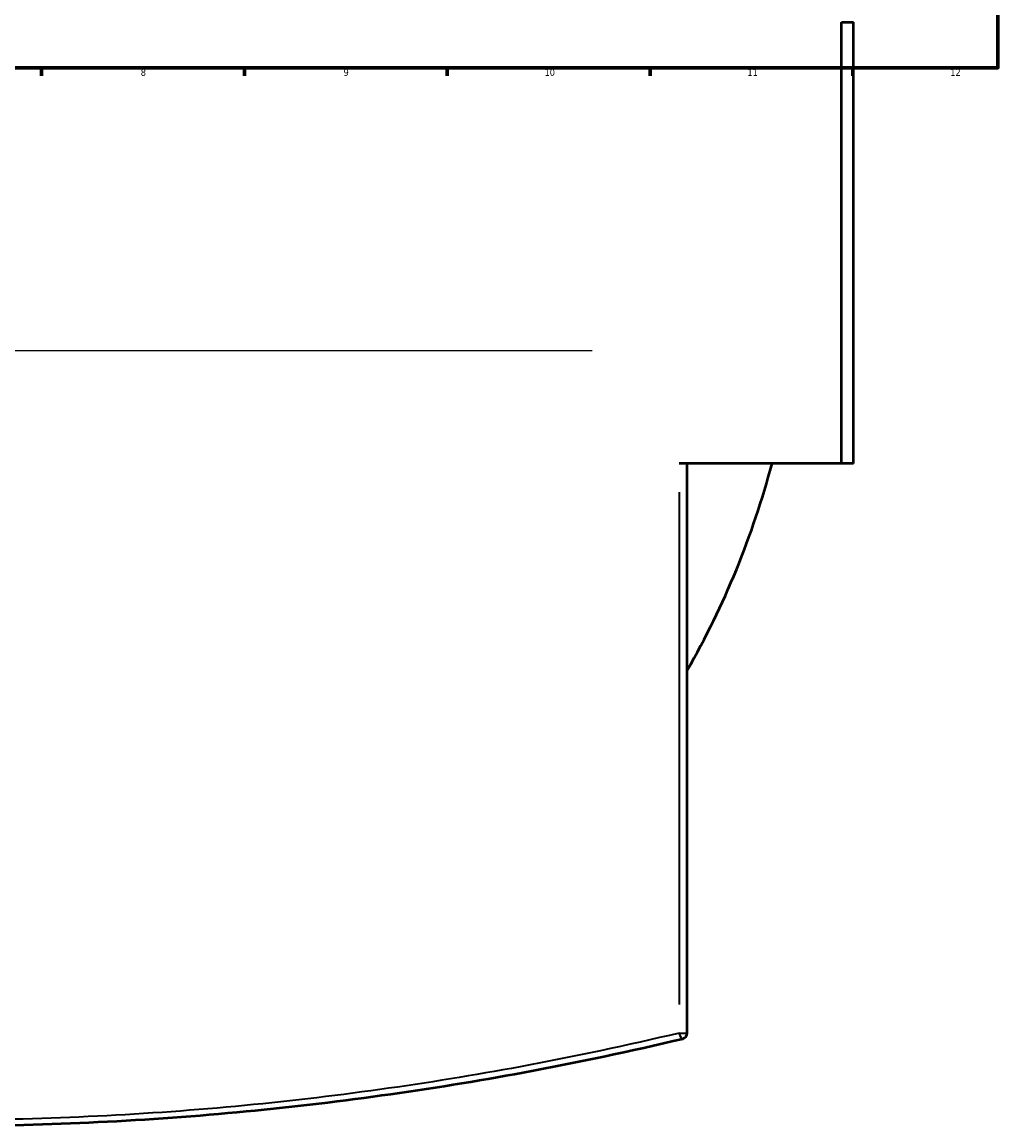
# Model space of a CAD drawing. Header units: millimetres. Extents: x -674 to 1238, y -406 to 964.
# Tile 7 of 13: x 484 to 821, y -345 to 36. Entities that reach past the tile are written whole.
import ezdxf

# ---------------------------------------------------------------- set-up
doc = ezdxf.new("R2010")
doc.units = ezdxf.units.MM
for name, color, linetype, lineweight in [('Border (ANSI)', 7, 'Continuous', 70), ('Sketch Geometry (ANSI)', 7, 'Continuous', 25), ('Visible (ANSI)', 7, 'Continuous', 50), ('Visible Narrow (ANSI)', 7, 'Continuous', 35)]:
    doc.layers.add(name, color=color, linetype=linetype, lineweight=lineweight)
doc.styles.add('Note Text (ANSI)', font='tahoma.ttf')

# ---------------------------------------------------------------- blocks, each defined once
blk = doc.blocks.new('Borders Default Border')
at = {"layer": 'Border (ANSI)'}
for p, q in [((490.58, 20), (490.58, 17.2)), ((560.67, 20), (560.67, 17.2)), ((630.75, 20), (630.75, 17.2)), ((700.83, 20), (700.83, 17.2)), ((770.92, 20), (770.92, 17.2))]:
    blk.add_line(p, q, dxfattribs=at)
at = {"layer": 'Border (ANSI)', "flags": 128}
blk.add_lwpolyline([(20, 20), (20, 574), (821, 574), (821, 20), (20, 20)], dxfattribs=at)
at = {"layer": 'Border (ANSI)', "color": 5, "true_color": 0x0000ff, "char_height": 2.4, "attachment_point": 7, "style": 'Note Text (ANSI)'}
for s, insert in [('8', (524.84, 17.15)), ('9', (594.92, 17.15)), ('10', (664.35, 17.15)), ('11', (734.43, 17.2)), ('12', (804.52, 17.2))]:
    blk.add_mtext(s, dxfattribs=dict(at, insert=insert))

msp = doc.modelspace()

# ---------------------------------------------------------------- linework, layer by layer
at = {"layer": 'Sketch Geometry (ANSI)'}
msp.add_line((261.03, -77.61), (680.83, -77.61), dxfattribs=at)
at = {"layer": 'Visible (ANSI)'}
for p, q in [((766.91, -116.73), (766.91, 35.77)), ((766.91, 35.77), (771.08, 35.77)), ((771.08, -116.73), (771.08, 35.77)), ((766.91, -116.73), (710.83, -116.73)), ((713.68, -313.4), (713.68, -116.73)), ((771.08, -116.73), (766.91, -116.73))]:
    msp.add_line(p, q, dxfattribs=at)
for centre, radius, start, end in [((455.38, -40.48), 297.5, 330.2542, 345.1492), ((711.68, -313.4), 2, 283.3869, 0)]:
    msp.add_arc(centre, radius, start, end, dxfattribs=at)
msp.add_open_spline([(198.62, -315.35), (216.55, -319.62), (234.98, -323.53), (285.77, -332.92), (318.92, -337.58), (386.51, -343.86), (420.95, -345.48), (455.38, -345.48), (489.82, -345.48), (524.25, -343.86), (591.85, -337.58), (624.99, -332.92), (675.79, -323.53), (694.21, -319.62), (712.15, -315.35)], degree=3, knots=[1.9434, 1.9434, 1.9434, 1.9434, 8.014507, 8.014507, 18.326601, 18.326601, 28.6387, 28.6387, 28.6387, 38.950799, 38.950799, 49.262894, 49.262894, 55.333818, 55.333818, 55.333818, 55.333818], dxfattribs=at)
at = {"layer": 'Visible Narrow (ANSI)'}
for p, q in [((710.83, -126.56), (710.83, -303.57)), ((711.02, -313.4), (713.67, -313.4))]:
    msp.add_line(p, q, dxfattribs=at)
msp.add_ellipse((711.68, -313.4), major_axis=(0.46, -1.95), ratio=0.416206, start_param=4.697133, end_param=6.199709, dxfattribs=at)
msp.add_open_spline([(710.83, -313.4), (692.99, -317.66), (674.66, -321.57), (624.13, -330.94), (591.15, -335.59), (523.9, -341.86), (489.64, -343.48), (455.38, -343.48), (421.12, -343.48), (386.86, -341.86), (319.62, -335.59), (286.64, -330.94), (235.1, -321.38), (215.82, -317.24), (197.08, -312.72)], degree=3, knots=[-55.333818, -55.333818, -55.333818, -55.333818, -49.262894, -49.262894, -38.950799, -38.950799, -28.6387, -28.6387, -28.6387, -18.326601, -18.326601, -8.014507, -8.014507, -1.61946, -1.61946, -1.61946, -1.61946], dxfattribs=at)

# ---------------------------------------------------------------- block references
msp.add_blockref('Borders Default Border', (0, 0))

doc.saveas('drawing.dxf')
